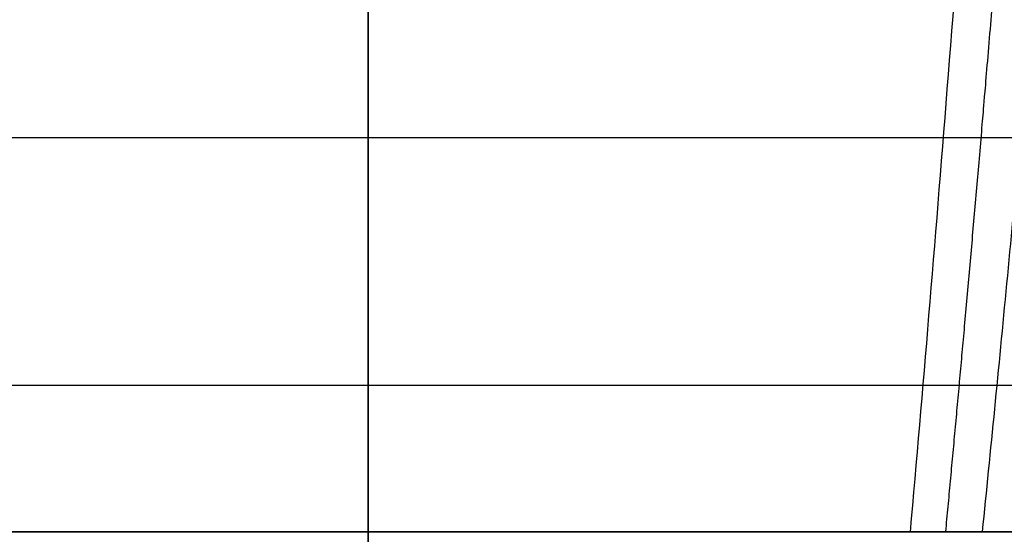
# Model space of a CAD drawing. Header units: millimetres. Extents: x -605 to 605, y -150 to 0.
# Tile 17 of 40: x -7 to 14, y -125 to -114. Entities that reach past the tile are written whole.
import ezdxf

# ---------------------------------------------------------------- set-up
doc = ezdxf.new("R2010")
doc.units = ezdxf.units.MM
doc.header["$MEASUREMENT"] = 0
doc.layers.add('Default', color=7, linetype='Continuous', true_color=0x000000)

msp = doc.modelspace()

# ---------------------------------------------------------------- linework, layer by layer
at = {"layer": 'Default'}
for p, q in [((0, -125, -292), (0, -3, -292)), ((0, -125, 168), (0, -3, 168)), ((0, -125, -266.237), (0, -24.738, -260.982)), ((0, -125, 120.187), (0, -99.507, 117.957)), ((0, -110.917, -23), (0, -150, -23)), ((0, -150, 23), (0, -110.917, 23)), ((0, -112.291, 33.793), (0, -150, 32.476)), ((0, -126.703, -37.683), (0, -116.565, -153.564)), ((-19.793, -121.865, -92.982), (19.793, -121.865, -92.982)), ((0, -125, -292), (0, -125, -266.237)), ((0, -125, 120.187), (0, -125, 168))]:
    msp.add_line(p, q, dxfattribs=at)
at = {"layer": 'Default', "extrusion": (1, 0, 0)}
msp.add_arc((-91.66, -151.385), 25, 185, 255, dxfattribs=at)
at = {"layer": 'Default', "extrusion": (-2.40592e-15, 1, 4.07356e-10)}
msp.add_arc((0, -228.234, -125), 38.003, 270, 287.7493, dxfattribs=at)
at = {"layer": 'Default', "extrusion": (2.35887e-15, 1, 4.57382e-10)}
msp.add_arc((0, -228.234, -125), 38.003, 252.2507, 270, dxfattribs=at)
at = {"layer": 'Default'}
msp.add_rational_spline([(19.738, -24.564, -255.4), (18.049, -64.478, -258.892), (15.811, -98.459, -261.865), (13.125, -125, -264.187)], [1, 0.985226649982, 0.985226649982, 1], degree=3, dxfattribs=at)
msp.add_open_spline([(17.114, -24.738, -256.155), (16.938, -30.053, -256.589), (16.752, -35.237, -257.014), (16.365, -45.33, -257.842), (16.162, -50.239, -258.246), (15.743, -59.773, -259.03), (15.525, -64.396, -259.411), (15.078, -73.352, -260.15), (14.848, -77.685, -260.507), (14.377, -86.053, -261.199), (14.136, -90.089, -261.533), (13.645, -97.864, -262.176), (13.396, -101.604, -262.486), (12.889, -108.788, -263.082), (12.632, -112.233, -263.367), (12.113, -118.833, -263.915), (11.85, -121.988, -264.178), (11.585, -125, -264.428)], degree=3, knots=[-0.075608, -0.075608, -0.075608, -0.075608, -0.0630121, -0.0630121, -0.0504162, -0.0504162, -0.0378202, -0.0378202, -0.0252243, -0.0252243, -0.0126284, -0.0126284, -0.0000325, -0.0000325, 0.0125634, 0.0125634, 0.0251594, 0.0251594, 0.0251594, 0.0251594], dxfattribs=at)
msp.add_rational_spline([(12.346, -125, -264.248), (12.906, -119.052, -263.734), (13.46, -112.553, -263.173), (14.556, -98.205, -261.934), (15.099, -90.315, -261.253), (16.139, -73.32, -259.788), (16.637, -64.208, -259.002), (17.56, -45.09, -257.355), (17.986, -35.108, -256.496), (18.376, -24.638, -255.595)], [0.993958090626, 0.993303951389, 0.992573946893, 0.990909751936, 0.989970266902, 0.987865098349, 0.986699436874, 0.984137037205, 0.982747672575, 0.981209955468], degree=3, knots=[0.73485, 0.73485, 0.73485, 0.73485, 25.609143, 25.609143, 51.218286, 51.218286, 76.827429, 76.827429, 101.713154, 101.713154, 101.713154, 101.713154], dxfattribs=at)
for points, degree in [([(-20.256, -116.565, -153.564), (0, -116.565, -153.564), (20.256, -116.565, -153.564)], 2), ([(600, -125, -292), (0, -125, -292), (-600, -125, -292)], 2), ([(-600, -125, 168), (0, -125, 168), (600, -125, 168)], 2), ([(552.206, -125, 120.187), (0, -125, 120.187), (-552.206, -125, 120.187)], 2), ([(11.585, -125, -264.428), (12.086, -125, -264.268), (12.599, -125, -264.187), (13.125, -125, -264.187)], 3), ([(13.125, -125, -264.187), (282.666, -125, -264.187), (552.206, -125, -264.187)], 2)]:
    msp.add_open_spline(points, degree=degree, dxfattribs=at)

doc.saveas('drawing.dxf')
